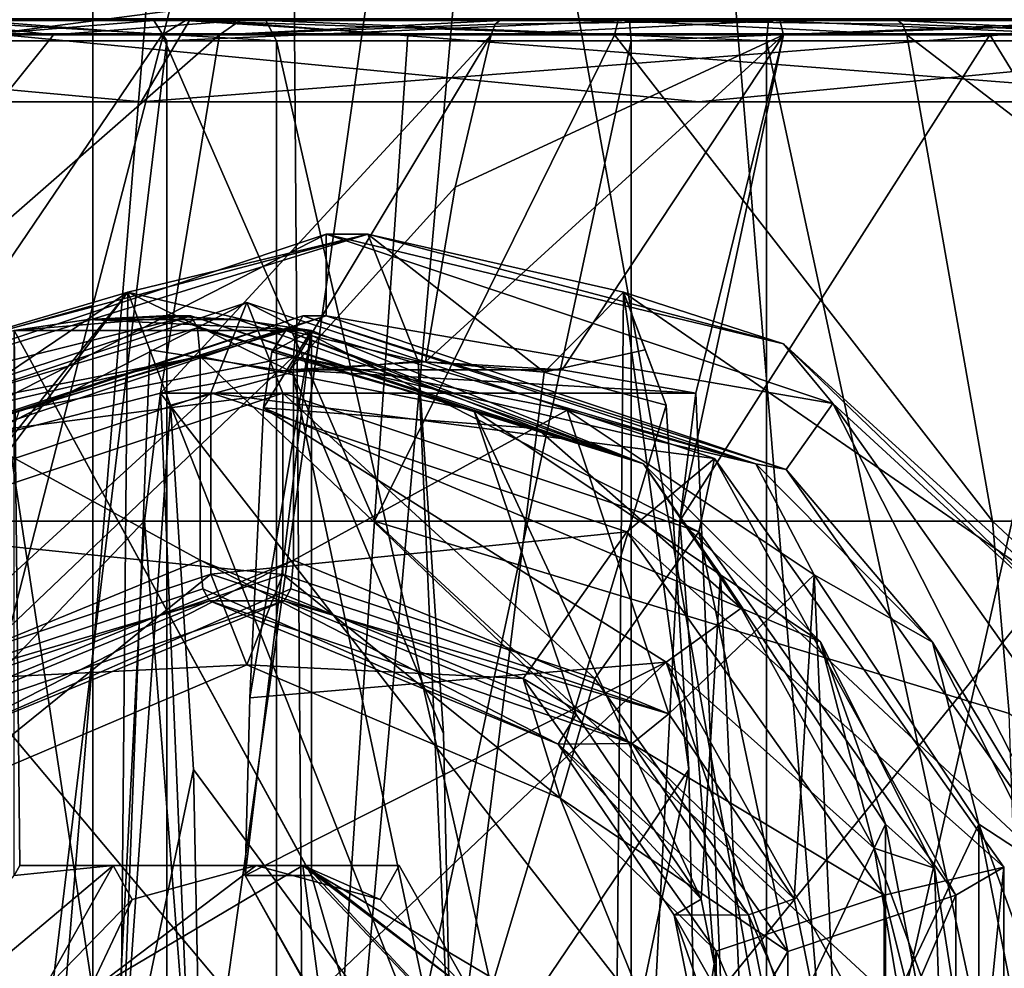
# Model space of a CAD drawing. Header units: metres. Extents: x -150 to 307, y -550 to 84.
# Tile 212 of 256: x 73.16 to 78, y 68.84 to 73.5. Entities that reach past the tile are written whole.
import ezdxf

# ---------------------------------------------------------------- set-up
doc = ezdxf.new("R2010")
doc.units = ezdxf.units.M
doc.layers.add('solid_26006363', color=7, linetype='CONTINUOUS')

msp = doc.modelspace()

# ---------------------------------------------------------------- linework, layer by layer
at = {"layer": 'solid_26006363'}
for points in [[(68.945267, 81.658501, -10.579507), (73.524811, 81.658501, -12.654969), (70.263123, 70.105194, -11.4062)], [(73.524811, 81.658501, -12.654969), (71.606529, 71.559769, -12.043835), (70.263123, 70.105194, -11.4062)], [(73.524811, 81.658501, -12.654969), (73.524811, 72.099998, -12.654969), (71.606529, 71.559769, -12.043835)], [(72.142296, 53.599998, 12.247872), (74.451668, 81.658501, 12.837614), (71.977875, 81.658501, 12.188126)], [(72.142296, 53.599998, 12.247872), (74.66465, 53.599998, 12.86979), (74.451668, 81.658501, 12.837614)], [(73.524811, 81.658501, -12.654969), (76.010803, 81.658478, -12.990792), (73.524811, 72.099998, -12.654969)], [(76.010803, 81.658478, -12.990792), (73.524811, 64.099998, -12.654969), (73.524811, 72.099998, -12.654969)], [(76.010803, 81.658478, -12.990792), (73.524811, 53.599998, -12.654969), (73.524811, 64.099998, -12.654969)], [(76.010803, 81.658478, -12.990792), (78.33535, 53.599998, -12.86979), (73.524811, 53.599998, -12.654969)], [(74.451668, 81.658501, 12.837614), (79.475189, 53.599998, 12.654969), (79.475189, 81.658501, 12.654969)], [(74.66465, 53.599998, 12.86979), (79.475189, 53.599998, 12.654969), (74.451668, 81.658501, 12.837614)], [(76.010803, 81.658478, -12.990792), (78.548332, 81.658501, -12.837614), (78.33535, 53.599998, -12.86979)], [(72.924194, 74.351135, 29.449421), (73.034569, 73.434937, 28.540379), (79.965431, 73.434937, 28.540379)], [(80.075806, 74.351135, 29.449421), (72.924194, 74.351135, 29.449421), (79.965431, 73.434937, 28.540379)], [(72.924194, 74.351135, -29.449421), (80.075806, 74.351135, -29.449421), (73.034569, 73.434937, -28.540379)], [(80.075806, 74.351135, -29.449421), (79.965431, 73.434937, -28.540379), (73.034569, 73.434937, -28.540379)], [(69.309654, 73.508347, -12.454047), (68.60836, 73.099998, -13.630066), (73.760582, 73.099998, -15.509891)], [(69.309654, 73.508347, 12.454047), (73.760872, 73.099998, 15.509943), (68.60862, 73.099998, 13.630216)], [(74.002815, 73.508347, 14.16222), (73.760872, 73.099998, 15.509943), (69.309654, 73.508347, 12.454047)], [(69.309654, 73.508347, -12.454047), (73.760582, 73.099998, -15.509891), (74.002815, 73.508347, -14.16222)], [(72.942245, 73.5, 2.357013), (73.822784, 73.5, 3.105134), (72.50882, 73.5, 0.938328)], [(72.606163, 73.400002, 0.915442), (72.50882, 73.5, 0.938328), (73.822784, 73.5, 3.105134)], [(72.702782, 73.5, -1.947729), (73.33139, 73.430077, -3.138906), (72.53141, 73.430077, -2.035465)], [(72.606163, 73.400002, 0.915442), (73.822784, 73.5, 3.105134), (73.887901, 73.400002, 3.029348)], [(74.247719, 73.5, -3.624999), (73.33139, 73.430077, -3.138906), (72.702782, 73.5, -1.947729)], [(72.702782, 73.5, -1.947729), (72.719673, 73.5, -1.586964), (74.37397, 73.5, -3.505669)], [(74.247719, 73.5, -3.624999), (72.702782, 73.5, -1.947729), (74.37397, 73.5, -3.505669)], [(74.426102, 73.400002, -3.420372), (74.37397, 73.5, -3.505669), (72.719673, 73.5, -1.586964)], [(74.426102, 73.400002, -3.420372), (72.719673, 73.5, -1.586964), (72.811737, 73.400002, -1.548131)], [(72.942245, 73.5, 2.357013), (72.781654, 73.430077, 2.463068), (73.865105, 73.430077, 3.598627)], [(72.942245, 73.5, 2.357013), (73.865105, 73.430077, 3.598627), (73.978882, 73.5, 3.443321)], [(72.942245, 73.5, 2.357013), (73.978882, 73.5, 3.443321), (73.822784, 73.5, 3.105134)], [(74.247719, 73.5, -3.624999), (74.146156, 73.430077, -3.788432), (73.33139, 73.430077, -3.138906)], [(74.002815, 73.508347, -14.16222), (73.760582, 73.099998, -15.509891), (79.239128, 73.099998, -15.509943)], [(78.997185, 73.508347, 14.16222), (79.239418, 73.099998, 15.509891), (73.760872, 73.099998, 15.509943)], [(78.997185, 73.508347, 14.16222), (73.760872, 73.099998, 15.509943), (74.002815, 73.508347, 14.16222)], [(76.10305, 73.5, 4.249213), (76.158714, 73.5, 4.085734), (73.822784, 73.5, 3.105134)], [(73.887901, 73.400002, 3.029348), (73.822784, 73.5, 3.105134), (76.158714, 73.5, 4.085734)], [(73.978882, 73.5, 3.443321), (76.10305, 73.5, 4.249213), (73.822784, 73.5, 3.105134)], [(73.978882, 73.5, 3.443321), (73.865105, 73.430077, 3.598627), (75.070435, 73.430077, 4.224825)], [(73.887901, 73.400002, 3.029348), (76.158714, 73.5, 4.085734), (76.167374, 73.400002, 3.986146)], [(73.978882, 73.5, 3.443321), (75.070435, 73.430077, 4.224825), (76.085159, 73.430077, 4.4408)], [(73.978882, 73.5, 3.443321), (76.085159, 73.430077, 4.4408), (76.10305, 73.5, 4.249213)], [(74.002815, 73.508347, -14.16222), (79.239128, 73.099998, -15.509943), (78.997185, 73.508347, -14.16222)], [(74.247719, 73.5, -3.624999), (75.523315, 73.5, -4.154345), (74.146156, 73.430077, -3.788432)], [(75.49987, 73.481979, -4.254041), (74.146156, 73.430077, -3.788432), (75.523315, 73.5, -4.154345)], [(74.247719, 73.5, -3.624999), (74.37397, 73.5, -3.505669), (75.523315, 73.5, -4.154345)], [(75.523315, 73.5, -4.154345), (74.37397, 73.5, -3.505669), (76.841286, 73.5, -4.085734)], [(76.832626, 73.400002, -3.986146), (76.841286, 73.5, -4.085734), (74.37397, 73.5, -3.505669)], [(76.832626, 73.400002, -3.986146), (74.37397, 73.5, -3.505669), (74.426102, 73.400002, -3.420372)], [(76.914841, 73.430077, -4.4408), (75.479248, 73.430077, -4.341759), (76.89695, 73.5, -4.249213)], [(75.49987, 73.481979, -4.254041), (76.89695, 73.5, -4.249213), (75.479248, 73.430077, -4.341759)], [(75.49987, 73.481979, -4.254041), (75.523315, 73.5, -4.154345), (76.89695, 73.5, -4.249213)], [(76.89695, 73.5, -4.249213), (75.523315, 73.5, -4.154345), (76.841286, 73.5, -4.085734)], [(76.10305, 73.5, 4.249213), (76.085159, 73.430077, 4.4408), (77.520752, 73.430077, 4.341759)], [(77.50013, 73.481979, 4.254041), (76.10305, 73.5, 4.249213), (77.520752, 73.430077, 4.341759)], [(76.10305, 73.5, 4.249213), (77.476685, 73.5, 4.154345), (76.158714, 73.5, 4.085734)], [(77.50013, 73.481979, 4.254041), (77.476685, 73.5, 4.154345), (76.10305, 73.5, 4.249213)], [(77.476685, 73.5, 4.154345), (78.62603, 73.5, 3.505669), (76.158714, 73.5, 4.085734)], [(76.167374, 73.400002, 3.986146), (76.158714, 73.5, 4.085734), (78.62603, 73.5, 3.505669)], [(76.167374, 73.400002, 3.986146), (78.62603, 73.5, 3.505669), (78.573898, 73.400002, 3.420372)], [(79.112099, 73.400002, -3.029348), (76.841286, 73.5, -4.085734), (76.832626, 73.400002, -3.986146)], [(76.89695, 73.5, -4.249213), (76.841286, 73.5, -4.085734), (79.177216, 73.5, -3.105134)], [(79.112099, 73.400002, -3.029348), (79.177216, 73.5, -3.105134), (76.841286, 73.5, -4.085734)], [(79.021118, 73.5, -3.443321), (76.89695, 73.5, -4.249213), (79.177216, 73.5, -3.105134)], [(76.914841, 73.430077, -4.4408), (76.89695, 73.5, -4.249213), (79.021118, 73.5, -3.443321)], [(76.914841, 73.430077, -4.4408), (79.021118, 73.5, -3.443321), (77.929565, 73.430077, -4.224825)], [(77.476685, 73.5, 4.154345), (78.752281, 73.5, 3.624999), (78.62603, 73.5, 3.505669)], [(78.853844, 73.430077, 3.788432), (78.752281, 73.5, 3.624999), (77.476685, 73.5, 4.154345)], [(77.50013, 73.481979, 4.254041), (78.853844, 73.430077, 3.788432), (77.476685, 73.5, 4.154345)], [(77.929565, 73.430077, -4.224825), (79.021118, 73.5, -3.443321), (79.134895, 73.430077, -3.598627)], [(75.49987, 73.481979, -4.254041), (75.479248, 73.430077, -4.341759), (74.146156, 73.430077, -3.788432)], [(77.50013, 73.481979, 4.254041), (77.520752, 73.430077, 4.341759), (78.853844, 73.430077, 3.788432)], [(71.416397, 71.041473, -3.715799), (73.33139, 73.430077, -3.138906), (74.146156, 73.430077, -3.788432)], [(73.856453, 71.669235, -5.345535), (71.416397, 71.041473, -3.715799), (74.146156, 73.430077, -3.788432)], [(71.416397, 71.041473, -3.715799), (72.53141, 73.430077, -2.035465), (73.33139, 73.430077, -3.138906)], [(72.243668, 71.041473, 4.640455), (73.865105, 73.430077, 3.598627), (72.781654, 73.430077, 2.463068)], [(72.243668, 71.041473, 4.640455), (74.907562, 71.041473, 6.092155), (73.865105, 73.430077, 3.598627)], [(73.034569, 73.434937, 28.540379), (72.579445, 73.099998, 27.218876), (76.499802, 73.099998, 27.499771)], [(73.034569, 73.434937, -28.540379), (76.500198, 73.099998, -27.499771), (72.579842, 73.099998, -27.218933)], [(72.606163, 62.799999, 0.915442), (72.606163, 73.400002, 0.915442), (73.887901, 73.400002, 3.029348)], [(73.887901, 62.799999, 3.029348), (72.606163, 62.799999, 0.915442), (73.887901, 73.400002, 3.029348)], [(74.426102, 62.799999, -3.420372), (74.426102, 73.400002, -3.420372), (72.811737, 73.400002, -1.548131)], [(72.811737, 62.799999, -1.548131), (74.426102, 62.799999, -3.420372), (72.811737, 73.400002, -1.548131)], [(73.034569, 73.434937, -28.540379), (79.965431, 73.434937, -28.540379), (76.500198, 73.099998, -27.499771)], [(79.965431, 73.434937, 28.540379), (73.034569, 73.434937, 28.540379), (76.499802, 73.099998, 27.499771)], [(73.856453, 71.669235, -5.345535), (74.146156, 73.430077, -3.788432), (75.479248, 73.430077, -4.341759)], [(74.491867, 71.783798, -5.540718), (73.856453, 71.669235, -5.345535), (75.479248, 73.430077, -4.341759)], [(74.907562, 71.041473, 6.092155), (75.070435, 73.430077, 4.224825), (73.865105, 73.430077, 3.598627)], [(73.887901, 62.799999, 3.029348), (73.887901, 73.400002, 3.029348), (76.167374, 73.400002, 3.986146)], [(76.167374, 62.799999, 3.986146), (73.887901, 62.799999, 3.029348), (76.167374, 73.400002, 3.986146)], [(76.832626, 62.799999, -3.986146), (76.832626, 73.400002, -3.986146), (74.426102, 73.400002, -3.420372)], [(74.426102, 62.799999, -3.420372), (76.832626, 62.799999, -3.986146), (74.426102, 73.400002, -3.420372)], [(75.303833, 72.680931, -5.087904), (74.491867, 71.783798, -5.540718), (75.479248, 73.430077, -4.341759)], [(74.907562, 71.041473, 6.092155), (76.085159, 73.430077, 4.4408), (75.070435, 73.430077, 4.224825)], [(74.907562, 71.041473, 6.092155), (77.941101, 71.041473, 6.129719), (76.085159, 73.430077, 4.4408)], [(76.914841, 73.430077, -4.4408), (75.15686, 71.822838, -5.713049), (75.303833, 72.680931, -5.087904)], [(75.828835, 71.783813, -5.855047), (75.15686, 71.822838, -5.713049), (76.914841, 73.430077, -4.4408)], [(76.914841, 73.430077, -4.4408), (75.303833, 72.680931, -5.087904), (75.479248, 73.430077, -4.341759)], [(76.484795, 71.669235, -5.963459), (75.828835, 71.783813, -5.855047), (76.914841, 73.430077, -4.4408)], [(77.941101, 71.041473, 6.129719), (77.520752, 73.430077, 4.341759), (76.085159, 73.430077, 4.4408)], [(76.167374, 62.799999, 3.986146), (76.167374, 73.400002, 3.986146), (78.573898, 73.400002, 3.420372)], [(78.573898, 62.799999, 3.420372), (76.167374, 62.799999, 3.986146), (78.573898, 73.400002, 3.420372)], [(76.406754, 71.04303, -6.295406), (76.914841, 73.430077, -4.4408), (77.929565, 73.430077, -4.224825)], [(79.395416, 71.041473, -5.59167), (76.406754, 71.04303, -6.295406), (77.929565, 73.430077, -4.224825)], [(76.406754, 71.04303, -6.295406), (76.484795, 71.669235, -5.963459), (76.914841, 73.430077, -4.4408)], [(79.965431, 73.434937, 28.540379), (76.499802, 73.099998, 27.499771), (80.420158, 73.099998, 27.218933)], [(79.965431, 73.434937, -28.540379), (80.420555, 73.099998, -27.218876), (76.500198, 73.099998, -27.499771)], [(79.112099, 62.799999, -3.029348), (79.112099, 73.400002, -3.029348), (76.832626, 73.400002, -3.986146)], [(76.832626, 62.799999, -3.986146), (79.112099, 62.799999, -3.029348), (76.832626, 73.400002, -3.986146)], [(80.640121, 71.041473, 4.744427), (77.520752, 73.430077, 4.341759), (77.941101, 71.041473, 6.129719)], [(80.640121, 71.041473, 4.744427), (78.853844, 73.430077, 3.788432), (77.520752, 73.430077, 4.341759)], [(79.395416, 71.041473, -5.59167), (77.929565, 73.430077, -4.224825), (79.134895, 73.430077, -3.598627)], [(73.760872, 73.099998, 15.509943), (55.690937, 73.099998, 17.978542), (53.34008, 73.099998, 14.827819)], [(68.60862, 73.099998, 13.630216), (73.760872, 73.099998, 15.509943), (53.34008, 73.099998, 14.827819)], [(73.760582, 73.099998, -15.509891), (53.340321, 73.099998, -14.828196), (55.691208, 73.099998, -17.978857)], [(73.760582, 73.099998, -15.509891), (68.60836, 73.099998, -13.630066), (53.340321, 73.099998, -14.828196)], [(97.308792, 73.099998, 17.978857), (58.465809, 73.099998, 20.760788), (55.690937, 73.099998, 17.978542)], [(73.760872, 73.099998, 15.509943), (97.308792, 73.099998, 17.978857), (55.690937, 73.099998, 17.978542)], [(55.691208, 73.099998, -17.978857), (94.534187, 73.099998, -20.760788), (97.309067, 73.099998, -17.978542)], [(79.239128, 73.099998, -15.509943), (55.691208, 73.099998, -17.978857), (97.309067, 73.099998, -17.978542)], [(55.691208, 73.099998, -17.978857), (58.466118, 73.099998, -20.761053), (94.534187, 73.099998, -20.760788)], [(79.239128, 73.099998, -15.509943), (73.760582, 73.099998, -15.509891), (55.691208, 73.099998, -17.978857)], [(94.533882, 73.099998, 20.761053), (61.609333, 73.099998, 23.119434), (58.465809, 73.099998, 20.760788)], [(97.308792, 73.099998, 17.978857), (94.533882, 73.099998, 20.761053), (58.465809, 73.099998, 20.760788)], [(58.466118, 73.099998, -20.761053), (91.390663, 73.099998, -23.119434), (94.534187, 73.099998, -20.760788)], [(58.466118, 73.099998, -20.761053), (61.60968, 73.099998, -23.119656), (91.390663, 73.099998, -23.119434)], [(91.39032, 73.099998, 23.119656), (65.057449, 73.099998, 25.006149), (61.609333, 73.099998, 23.119434)], [(94.533882, 73.099998, 20.761053), (91.39032, 73.099998, 23.119656), (61.609333, 73.099998, 23.119434)], [(61.60968, 73.099998, -23.119656), (87.942551, 73.099998, -25.006149), (91.390663, 73.099998, -23.119434)], [(61.60968, 73.099998, -23.119656), (65.057823, 73.099998, -25.006319), (87.942551, 73.099998, -25.006149)], [(87.942177, 73.099998, 25.006319), (68.739212, 73.099998, 26.381973), (65.057449, 73.099998, 25.006149)], [(91.39032, 73.099998, 23.119656), (87.942177, 73.099998, 25.006319), (65.057449, 73.099998, 25.006149)], [(65.057823, 73.099998, -25.006319), (84.260788, 73.099998, -26.381973), (87.942551, 73.099998, -25.006149)], [(65.057823, 73.099998, -25.006319), (68.739594, 73.099998, -26.382088), (84.260788, 73.099998, -26.381973)], [(84.260406, 73.099998, 26.382088), (72.579445, 73.099998, 27.218876), (68.739212, 73.099998, 26.381973)], [(87.942177, 73.099998, 25.006319), (84.260406, 73.099998, 26.382088), (68.739212, 73.099998, 26.381973)], [(68.739594, 73.099998, -26.382088), (80.420555, 73.099998, -27.218876), (84.260788, 73.099998, -26.381973)], [(68.739594, 73.099998, -26.382088), (72.579842, 73.099998, -27.218933), (80.420555, 73.099998, -27.218876)], [(80.420158, 73.099998, 27.218933), (76.499802, 73.099998, 27.499771), (72.579445, 73.099998, 27.218876)], [(84.260406, 73.099998, 26.382088), (80.420158, 73.099998, 27.218933), (72.579445, 73.099998, 27.218876)], [(72.579842, 73.099998, -27.218933), (76.500198, 73.099998, -27.499771), (80.420555, 73.099998, -27.218876)], [(73.760872, 73.099998, 15.509943), (79.239418, 73.099998, 15.509891), (97.308792, 73.099998, 17.978857)], [(75.303833, 72.680931, -5.087904), (75.15686, 71.822838, -5.713049), (74.491867, 71.783798, -5.540718)], [(72.179993, 71.619125, -7.20248), (72.834419, 71.91156, -6.431798), (74.875092, 72.449997, -6.911561)], [(72.179993, 71.619125, -7.20248), (74.875092, 72.449997, -6.911561), (74.669113, 72.449997, -7.787673)], [(72.179993, 71.619125, -7.20248), (74.669113, 72.449997, -7.787673), (72.408936, 71.295547, -7.256305)], [(74.669113, 72.449997, -7.787673), (74.669113, 72.050003, -7.787673), (72.408936, 71.295547, -7.256305)], [(73.696175, 72.166588, -6.464235), (74.875092, 72.449997, -6.911561), (72.834419, 71.91156, -6.431798)], [(73.696175, 72.166588, -6.464235), (75.122177, 71.82666, -5.86056), (74.875092, 72.449997, -6.911561)], [(74.669113, 72.449997, -7.787673), (74.875092, 72.449997, -6.911561), (76.915764, 71.91156, -7.391323)], [(74.669113, 72.449997, -7.787673), (76.915764, 71.91156, -7.391323), (77.158234, 71.619125, -8.372867)], [(74.669113, 72.449997, -7.787673), (77.158234, 71.619125, -8.372867), (74.669113, 72.050003, -7.787673)], [(76.129822, 72.166588, -7.036387), (76.915764, 71.91156, -7.391323), (74.875092, 72.449997, -6.911561)], [(75.739601, 71.772293, -6.005716), (76.129822, 72.166588, -7.036387), (74.875092, 72.449997, -6.911561)], [(75.122177, 71.82666, -5.86056), (75.739601, 71.772293, -6.005716), (74.875092, 72.449997, -6.911561)], [(70.640549, 68.099998, -5.916005), (73.696175, 72.166588, -6.464235), (70.648903, 68.370811, -5.917326)], [(73.658264, 68.099998, -6.625484), (73.696175, 72.166588, -6.464235), (70.640549, 68.099998, -5.916005)], [(71.563553, 70.725754, -6.062143), (70.648903, 68.370811, -5.917326), (73.696175, 72.166588, -6.464235)], [(71.563553, 70.725754, -6.062143), (73.696175, 72.166588, -6.464235), (72.834419, 71.91156, -6.431798)], [(73.658264, 68.099998, -6.625484), (73.803444, 71.882576, -6.007977), (73.696175, 72.166588, -6.464235)], [(73.696175, 72.166588, -6.464235), (74.504761, 71.772293, -5.715405), (75.122177, 71.82666, -5.86056)], [(73.696175, 72.166588, -6.464235), (73.803444, 71.882576, -6.007977), (74.504761, 71.772293, -5.715405)], [(75.739601, 71.772293, -6.005716), (76.23703, 71.882736, -6.580391), (76.129822, 72.166588, -7.036387)], [(76.091911, 68.099998, -7.197636), (78.218201, 70.725761, -7.626651), (76.129822, 72.166588, -7.036387)], [(76.091911, 68.099998, -7.197636), (76.129822, 72.166588, -7.036387), (76.451477, 69.821327, -5.668241)], [(76.129822, 72.166588, -7.036387), (78.218201, 70.725761, -7.626651), (76.915764, 71.91156, -7.391323)], [(76.339005, 71.610771, -6.146636), (76.129822, 72.166588, -7.036387), (76.23703, 71.882736, -6.580391)], [(76.451477, 69.821327, -5.668241), (76.129822, 72.166588, -7.036387), (76.339005, 71.610771, -6.146636)], [(71.60614, 64.640472, -12.043674), (71.606529, 71.559769, -12.043835), (73.524811, 72.099998, -12.654969)], [(73.524811, 64.099998, -12.654969), (71.60614, 64.640472, -12.043674), (73.524811, 72.099998, -12.654969)], [(71.982727, 71.348206, -8.902452), (74.456451, 71.669998, -8.692248), (74.280052, 72.114998, -9.442554)], [(72.0606, 70.988846, -9.712058), (71.982727, 71.348206, -8.902452), (74.280052, 72.114998, -9.442554)], [(74.10376, 71.670807, -10.192407), (72.0606, 70.988846, -9.712058), (74.280052, 72.114998, -9.442554)], [(76.577377, 71.348206, -9.982656), (74.10376, 71.670807, -10.192407), (74.280052, 72.114998, -9.442554)], [(76.499153, 70.98819, -9.172488), (74.280052, 72.114998, -9.442554), (74.456451, 71.669998, -8.692248)], [(76.577377, 71.348206, -9.982656), (74.280052, 72.114998, -9.442554), (76.499153, 70.98819, -9.172488)], [(71.778084, 71.496033, -11.270184), (71.781372, 71.32222, -10.087831), (74.005417, 72.050003, -10.610705)], [(73.138008, 71.978142, -11.023135), (71.778084, 71.496033, -11.270184), (74.005417, 72.050003, -10.610705)], [(74.037788, 71.991425, -10.473038), (74.005417, 72.050003, -10.610705), (71.781372, 71.32222, -10.087831)], [(72.330696, 71.322266, -7.751542), (74.554688, 72.050003, -8.274404), (73.164124, 71.586227, -8.152934)], [(72.330696, 71.322266, -7.751542), (74.669113, 72.050003, -7.787673), (74.554688, 72.050003, -8.274404)], [(72.330696, 71.322266, -7.751542), (72.408936, 71.295547, -7.256305), (74.669113, 72.050003, -7.787673)], [(73.501282, 72.031982, -11.108541), (73.138008, 71.978142, -11.023135), (74.005417, 72.050003, -10.610705)], [(74.522316, 71.991425, -8.412071), (73.164124, 71.586227, -8.152934), (74.554688, 72.050003, -8.274404)], [(73.868103, 72.050003, -11.194781), (73.501282, 72.031982, -11.108541), (74.005417, 72.050003, -10.610705)], [(74.234924, 72.031982, -11.281021), (73.501282, 72.031982, -11.108541), (73.868103, 72.050003, -11.194781)], [(76.228416, 71.32299, -11.133332), (73.868103, 72.050003, -11.194781), (74.005417, 72.050003, -10.610705)], [(74.234924, 72.031982, -11.281021), (73.868103, 72.050003, -11.194781), (76.228416, 71.32299, -11.133332)], [(76.228416, 71.32299, -11.133332), (74.005417, 72.050003, -10.610705), (75.394684, 71.586761, -10.73187)], [(74.037788, 71.991425, -10.473038), (75.394684, 71.586761, -10.73187), (74.005417, 72.050003, -10.610705)], [(74.522316, 71.991425, -8.412071), (74.554688, 72.050003, -8.274404), (76.778893, 71.322105, -8.797315)], [(76.929291, 71.295547, -8.319042), (74.554688, 72.050003, -8.274404), (74.669113, 72.050003, -7.787673)], [(76.778893, 71.322105, -8.797315), (74.554688, 72.050003, -8.274404), (76.929291, 71.295547, -8.319042)], [(77.158234, 71.619125, -8.372867), (76.929291, 71.295547, -8.319042), (74.669113, 72.050003, -7.787673)], [(74.598198, 71.978142, -11.366426), (73.138008, 71.978142, -11.023135), (73.501282, 72.031982, -11.108541)], [(74.598198, 71.978142, -11.366426), (73.501282, 72.031982, -11.108541), (74.234924, 72.031982, -11.281021)], [(74.598198, 71.978142, -11.366426), (74.234924, 72.031982, -11.281021), (76.228416, 71.32299, -11.133332)], [(74.037788, 71.991425, -10.473038), (71.781372, 71.32222, -10.087831), (74.051193, 71.849998, -10.416014)], [(74.598198, 69.300964, -11.366426), (73.138008, 71.978142, -11.023135), (74.598198, 71.978142, -11.366426)], [(73.138008, 69.300964, -11.023135), (73.138008, 71.978142, -11.023135), (73.165573, 69.349998, -11.029615)], [(74.570633, 69.349998, -11.359947), (73.165573, 69.349998, -11.029615), (73.138008, 71.978142, -11.023135)], [(74.598198, 69.300964, -11.366426), (74.570633, 69.349998, -11.359947), (73.138008, 71.978142, -11.023135)], [(74.522316, 71.991425, -8.412071), (74.508911, 71.849998, -8.469095), (73.164124, 71.586227, -8.152934)], [(74.037788, 71.991425, -10.473038), (74.051193, 71.849998, -10.416014), (75.394684, 71.586761, -10.73187)], [(74.598198, 71.978142, -11.366426), (74.294868, 70.172699, -12.65664), (74.271332, 69.300964, -12.756736)], [(74.598198, 69.300964, -11.366426), (74.598198, 71.978142, -11.366426), (74.271332, 69.300964, -12.756736)], [(74.598198, 71.978142, -11.366426), (74.361298, 71.598282, -12.374075), (74.294868, 70.172699, -12.65664)], [(74.402374, 71.873207, -12.199371), (74.361298, 71.598282, -12.374075), (74.598198, 71.978142, -11.366426)], [(74.402374, 71.873207, -12.199371), (74.598198, 71.978142, -11.366426), (74.471931, 71.978142, -11.903507)], [(74.402374, 71.873207, -12.199371), (74.471931, 71.978142, -11.903507), (75.705627, 71.49601, -12.19355)], [(74.471931, 71.978142, -11.903507), (74.598198, 71.978142, -11.366426), (76.228416, 71.32299, -11.133332)], [(75.705627, 71.49601, -12.19355), (74.471931, 71.978142, -11.903507), (76.228416, 71.32299, -11.133332)], [(74.522316, 71.991425, -8.412071), (76.778893, 71.322105, -8.797315), (74.508911, 71.849998, -8.469095)], [(78.218201, 70.725761, -7.626651), (78.451248, 70.429535, -7.752316), (76.915764, 71.91156, -7.391323)], [(77.158234, 71.619125, -8.372867), (76.915764, 71.91156, -7.391323), (78.451248, 70.429535, -7.752316)], [(72.706696, 71.586349, -10.099922), (74.051193, 71.849998, -10.416014), (71.781372, 71.32222, -10.087831)], [(74.508911, 71.849998, -8.469095), (74.508911, 70.849998, -8.469095), (72.662857, 70.091583, -8.035086)], [(73.164124, 71.586227, -8.152934), (74.508911, 71.849998, -8.469095), (72.662857, 70.091583, -8.035086)], [(72.706696, 71.586349, -10.099922), (74.051193, 70.849998, -10.416014), (74.051193, 71.849998, -10.416014)], [(73.658264, 68.099998, -6.625484), (73.905357, 71.610771, -5.574484), (73.803444, 71.882576, -6.007977)], [(73.803444, 71.882576, -6.007977), (73.905357, 71.610771, -5.574484), (74.504761, 71.772293, -5.715405)], [(74.051193, 71.849998, -10.416014), (74.051193, 70.849998, -10.416014), (75.897697, 70.091156, -10.850127)], [(75.394684, 71.586761, -10.73187), (74.051193, 71.849998, -10.416014), (75.897697, 70.091156, -10.850127)], [(74.402374, 71.873207, -12.199371), (75.705627, 71.49601, -12.19355), (74.361298, 71.598282, -12.374075)], [(75.853905, 71.586151, -8.785303), (74.508911, 70.849998, -8.469095), (74.508911, 71.849998, -8.469095)], [(76.778893, 71.322105, -8.797315), (75.853905, 71.586151, -8.785303), (74.508911, 71.849998, -8.469095)], [(75.739601, 71.772293, -6.005716), (76.339005, 71.610771, -6.146636), (76.23703, 71.882736, -6.580391)], [(75.828835, 71.783813, -5.855047), (74.491867, 71.783798, -5.540718), (75.15686, 71.822838, -5.713049)], [(75.245445, 69.997818, -5.336248), (75.122177, 71.82666, -5.86056), (74.504761, 71.772293, -5.715405)], [(75.287041, 68.099998, -5.159334), (75.739601, 71.772293, -6.005716), (75.122177, 71.82666, -5.86056)], [(75.287041, 68.099998, -5.159334), (75.122177, 71.82666, -5.86056), (75.245445, 69.997818, -5.336248)], [(76.484795, 71.669235, -5.963459), (73.856453, 71.669235, -5.345535), (74.491867, 71.783798, -5.540718)], [(75.287041, 68.099998, -5.159334), (74.504761, 71.772293, -5.715405), (73.905357, 71.610771, -5.574484)], [(76.484795, 71.669235, -5.963459), (74.491867, 71.783798, -5.540718), (75.828835, 71.783813, -5.855047)], [(75.287041, 68.099998, -5.159334), (75.245445, 69.997818, -5.336248), (74.504761, 71.772293, -5.715405)], [(75.287041, 68.099998, -5.159334), (76.339005, 71.610771, -6.146636), (75.739601, 71.772293, -6.005716)], [(73.856453, 71.669235, -5.345535), (73.778412, 71.04303, -5.677483), (71.416397, 71.041473, -3.715799)], [(71.982727, 71.348206, -8.902452), (72.41375, 70.98819, -8.212008), (74.456451, 71.669998, -8.692248)], [(72.570198, 70.268166, -9.832344), (72.0606, 70.988846, -9.712058), (74.10376, 71.670807, -10.192407)], [(72.41375, 70.98819, -8.212008), (74.456345, 70.77919, -8.692702), (74.456451, 71.669998, -8.692248)], [(72.570198, 70.268166, -9.832344), (74.10376, 71.670807, -10.192407), (74.103653, 70.779999, -10.192861)], [(74.007195, 68.099998, -4.704353), (73.778412, 71.04303, -5.677483), (73.856453, 71.669235, -5.345535)], [(76.635536, 68.099998, -5.322277), (73.856453, 71.669235, -5.345535), (76.484795, 71.669235, -5.963459)], [(76.635536, 68.099998, -5.322277), (74.007195, 68.099998, -4.704353), (73.856453, 71.669235, -5.345535)], [(76.146927, 70.988846, -10.672754), (74.103653, 70.779999, -10.192861), (74.10376, 71.670807, -10.192407)], [(76.146927, 70.988846, -10.672754), (74.10376, 71.670807, -10.192407), (76.577377, 71.348206, -9.982656)], [(75.989334, 70.267509, -9.05311), (74.456451, 71.669998, -8.692248), (74.456345, 70.77919, -8.692702)], [(76.499153, 70.98819, -9.172488), (74.456451, 71.669998, -8.692248), (75.989334, 70.267509, -9.05311)], [(76.635536, 68.099998, -5.322277), (76.484795, 71.669235, -5.963459), (76.406754, 71.04303, -6.295406)], [(73.658264, 68.099998, -6.625484), (74.01783, 69.821327, -5.096089), (73.905357, 71.610771, -5.574484)], [(75.287041, 68.099998, -5.159334), (73.905357, 71.610771, -5.574484), (74.01783, 69.821327, -5.096089)], [(76.451477, 69.821327, -5.668241), (76.339005, 71.610771, -6.146636), (75.287041, 68.099998, -5.159334)], [(77.158234, 71.619125, -8.372867), (78.326019, 69.320763, -8.647414), (76.929291, 71.295547, -8.319042)], [(77.158234, 71.619125, -8.372867), (78.451248, 70.429535, -7.752316), (78.696404, 69.444138, -8.734491)], [(77.158234, 71.619125, -8.372867), (78.696404, 69.444138, -8.734491), (78.326019, 69.320763, -8.647414)], [(72.706696, 71.586349, -10.099922), (72.205208, 70.09166, -9.982021), (74.051193, 70.849998, -10.416014)], [(74.294868, 70.172699, -12.65664), (74.361298, 71.598282, -12.374075), (76.33989, 70.348999, -12.839242)], [(76.707809, 70.613815, -12.429163), (76.33989, 70.348999, -12.839242), (74.361298, 71.598282, -12.374075)], [(76.707809, 70.613815, -12.429163), (74.361298, 71.598282, -12.374075), (75.705627, 71.49601, -12.19355)], [(75.853905, 71.586151, -8.785303), (76.352432, 70.094063, -8.902507), (74.508911, 70.849998, -8.469095)], [(75.394684, 71.586761, -10.73187), (75.897697, 70.091156, -10.850127), (76.511505, 69.183861, -10.994433)], [(76.606735, 70.777817, -11.016822), (75.394684, 71.586761, -10.73187), (76.511505, 69.183861, -10.994433)], [(76.228416, 71.32299, -11.133332), (75.394684, 71.586761, -10.73187), (76.606735, 70.777817, -11.016822)], [(75.853905, 71.586151, -8.785303), (77.065346, 70.776917, -9.070113), (76.352432, 70.094063, -8.902507)], [(76.778893, 71.322105, -8.797315), (77.065346, 70.776917, -9.070113), (75.853905, 71.586151, -8.785303)], [(76.707809, 70.613815, -12.429163), (75.705627, 71.49601, -12.19355), (76.228416, 71.32299, -11.133332)], [(76.146927, 70.988846, -10.672754), (76.577377, 71.348206, -9.982656), (77.9972, 69.340706, -10.316457)], [(76.228416, 71.32299, -11.133332), (76.606735, 70.777817, -11.016822), (77.097794, 70.447586, -11.337725)], [(76.707809, 70.613815, -12.429163), (76.228416, 71.32299, -11.133332), (77.097794, 70.447586, -11.337725)], [(76.577377, 71.348206, -9.982656), (76.499153, 70.98819, -9.172488), (77.761604, 69.203194, -9.469293)], [(77.9972, 69.340706, -10.316457), (76.577377, 71.348206, -9.982656), (77.761604, 69.203194, -9.469293)], [(77.647804, 70.446556, -9.001596), (77.065346, 70.776917, -9.070113), (76.778893, 71.322105, -8.797315)], [(77.647804, 70.446556, -9.001596), (76.778893, 71.322105, -8.797315), (76.929291, 71.295547, -8.319042)], [(77.647804, 70.446556, -9.001596), (76.929291, 71.295547, -8.319042), (78.326019, 69.320763, -8.647414)], [(70.981392, 68.096962, -4.224624), (71.416397, 71.041473, -3.715799), (73.778412, 71.04303, -5.677483)], [(70.981392, 68.096962, -4.224624), (73.778412, 71.04303, -5.677483), (73.625542, 68.09697, -6.327716)], [(74.712578, 68.096962, 6.71622), (72.243668, 71.041473, 4.640455), (71.75692, 68.096962, 5.079932)], [(74.712578, 68.096962, 6.71622), (74.907562, 71.041473, 6.092155), (72.243668, 71.041473, 4.640455)], [(74.007195, 68.099998, -4.704353), (73.625542, 68.09697, -6.327716), (73.778412, 71.04303, -5.677483)], [(78.090584, 68.096962, 6.765541), (74.907562, 71.041473, 6.092155), (74.712578, 68.096962, 6.71622)], [(78.023552, 70.096298, 6.480438), (77.941101, 71.041473, 6.129719), (74.907562, 71.041473, 6.092155)], [(78.023552, 70.096298, 6.480438), (74.907562, 71.041473, 6.092155), (78.090584, 68.096962, 6.765541)], [(79.558136, 68.096962, -6.241019), (76.253883, 68.09697, -6.94564), (76.406754, 71.04303, -6.295406)], [(76.635536, 68.099998, -5.322277), (76.406754, 71.04303, -6.295406), (76.253883, 68.09697, -6.94564)], [(79.558136, 68.096962, -6.241019), (76.406754, 71.04303, -6.295406), (79.395416, 71.041473, -5.59167)], [(81.092751, 68.096962, 5.21624), (77.941101, 71.041473, 6.129719), (78.023552, 70.096298, 6.480438)], [(81.092751, 68.096962, 5.21624), (80.640121, 71.041473, 4.744427), (77.941101, 71.041473, 6.129719)], [(72.41375, 70.98819, -8.212008), (72.923347, 70.267509, -8.332295), (74.456345, 70.77919, -8.692702)], [(75.637108, 70.268166, -10.553376), (74.103653, 70.779999, -10.192861), (76.146927, 70.988846, -10.672754)], [(75.637108, 70.268166, -10.553376), (76.146927, 70.988846, -10.672754), (77.409668, 69.203438, -10.969625)], [(76.499153, 70.98819, -9.172488), (75.989334, 70.267509, -9.05311), (76.936775, 68.927917, -9.275854)], [(77.409668, 69.203438, -10.969625), (76.146927, 70.988846, -10.672754), (77.9972, 69.340706, -10.316457)], [(77.761604, 69.203194, -9.469293), (76.499153, 70.98819, -9.172488), (76.936775, 68.927917, -9.275854)], [(74.064598, 70.70858, -10.35899), (74.051193, 70.849998, -10.416014), (72.205208, 70.09166, -9.982021)], [(74.508911, 70.849998, -8.469095), (72.751083, 69.946442, -8.261282), (72.662857, 70.091583, -8.035086)], [(74.495506, 70.70858, -8.526119), (72.751083, 69.946442, -8.261282), (74.508911, 70.849998, -8.469095)], [(75.80938, 69.946091, -10.623911), (75.897697, 70.091156, -10.850127), (74.051193, 70.849998, -10.416014)], [(74.064598, 70.70858, -10.35899), (75.80938, 69.946091, -10.623911), (74.051193, 70.849998, -10.416014)], [(74.495506, 70.70858, -8.526119), (74.508911, 70.849998, -8.469095), (76.352432, 70.094063, -8.902507)], [(72.570198, 70.268166, -9.832344), (74.103653, 70.779999, -10.192861), (72.741615, 69.680382, -9.080867)], [(74.103653, 70.779999, -10.192861), (74.280052, 70.334999, -9.442554), (72.741615, 69.680382, -9.080867)], [(74.456345, 70.77919, -8.692702), (72.923347, 70.267509, -8.332295), (74.280052, 70.334999, -9.442554)], [(75.637108, 70.268166, -10.553376), (74.280052, 70.334999, -9.442554), (74.103653, 70.779999, -10.192861)], [(75.818489, 69.680382, -9.804242), (74.456345, 70.77919, -8.692702), (74.280052, 70.334999, -9.442554)], [(75.818489, 69.680382, -9.804242), (75.989334, 70.267509, -9.05311), (74.456345, 70.77919, -8.692702)], [(77.065346, 70.776917, -9.070113), (76.968018, 69.186737, -9.047232), (76.352432, 70.094063, -8.902507)], [(76.606735, 70.777817, -11.016822), (76.511505, 69.183861, -10.994433), (76.728172, 68.099632, -11.045373)], [(77.416534, 69.552864, -11.207207), (76.606735, 70.777817, -11.016822), (76.728172, 68.099632, -11.045373)], [(77.097794, 70.447586, -11.337725), (76.606735, 70.777817, -11.016822), (77.416534, 69.552864, -11.207207)], [(77.065346, 70.776917, -9.070113), (77.185898, 68.101791, -9.098454), (76.968018, 69.186737, -9.047232)], [(77.065346, 70.776917, -9.070113), (77.874634, 69.551956, -9.260376), (77.185898, 68.101791, -9.098454)], [(77.647804, 70.446556, -9.001596), (77.874634, 69.551956, -9.260376), (77.065346, 70.776917, -9.070113)], [(74.064598, 70.70858, -10.35899), (72.205208, 70.09166, -9.982021), (74.096962, 70.650002, -10.221322)], [(74.495506, 70.70858, -8.526119), (74.463142, 70.650002, -8.663787), (72.751083, 69.946442, -8.261282)], [(74.064598, 70.70858, -10.35899), (74.096962, 70.650002, -10.221322), (75.80938, 69.946091, -10.623911)], [(74.495506, 70.70858, -8.526119), (76.352432, 70.094063, -8.902507), (74.463142, 70.650002, -8.663787)], [(76.091911, 68.099998, -7.197636), (79.10157, 68.370811, -7.904552), (78.218201, 70.725761, -7.626651)], [(74.096962, 70.650002, -10.221322), (72.205208, 70.09166, -9.982021), (72.38504, 69.946579, -9.818849)], [(74.463142, 70.650002, -8.663787), (74.096962, 70.650002, -10.221322), (72.38504, 69.946579, -9.818849)], [(72.751083, 69.946442, -8.261282), (74.463142, 70.650002, -8.663787), (72.38504, 69.946579, -9.818849)], [(76.172768, 69.948822, -9.06572), (74.096962, 70.650002, -10.221322), (74.463142, 70.650002, -8.663787)], [(76.172768, 69.948822, -9.06572), (75.80938, 69.946091, -10.623911), (74.096962, 70.650002, -10.221322)], [(76.172768, 69.948822, -9.06572), (74.463142, 70.650002, -8.663787), (76.352432, 70.094063, -8.902507)], [(77.36055, 69.435516, -12.582623), (76.33989, 70.348999, -12.839242), (76.707809, 70.613815, -12.429163)], [(77.36055, 69.435516, -12.582623), (76.707809, 70.613815, -12.429163), (77.097794, 70.447586, -11.337725)], [(77.097794, 70.447586, -11.337725), (77.416534, 69.552864, -11.207207), (77.657486, 69.336006, -11.469308)], [(77.36055, 69.435516, -12.582623), (77.097794, 70.447586, -11.337725), (77.657486, 69.336006, -11.469308)], [(78.207069, 69.33503, -9.13308), (77.874634, 69.551956, -9.260376), (77.647804, 70.446556, -9.001596)], [(78.207069, 69.33503, -9.13308), (77.647804, 70.446556, -9.001596), (78.326019, 69.320763, -8.647414)], [(72.923347, 70.267509, -8.332295), (72.741615, 69.680382, -9.080867), (74.280052, 70.334999, -9.442554)], [(74.271332, 69.300964, -12.756736), (74.294868, 70.172699, -12.65664), (76.33989, 70.348999, -12.839242)], [(74.605011, 68.700806, -12.851457), (74.271332, 69.300964, -12.756736), (76.33989, 70.348999, -12.839242)], [(75.637108, 70.268166, -10.553376), (75.818489, 69.680382, -9.804242), (74.280052, 70.334999, -9.442554)], [(74.605011, 68.700806, -12.851457), (76.33989, 70.348999, -12.839242), (77.114029, 68.099937, -13.021241)], [(77.586998, 68.09993, -12.635861), (77.114029, 68.099937, -13.021241), (76.33989, 70.348999, -12.839242)], [(77.586998, 68.09993, -12.635861), (76.33989, 70.348999, -12.839242), (77.36055, 69.435516, -12.582623)], [(76.584839, 68.928169, -10.776187), (75.818489, 69.680382, -9.804242), (75.637108, 70.268166, -10.553376)], [(76.584839, 68.928169, -10.776187), (75.637108, 70.268166, -10.553376), (77.409668, 69.203438, -10.969625)], [(75.818489, 69.680382, -9.804242), (76.936775, 68.927917, -9.275854), (75.989334, 70.267509, -9.05311)], [(75.80938, 69.946091, -10.623911), (76.511505, 69.183861, -10.994433), (75.897697, 70.091156, -10.850127)], [(76.172768, 69.948822, -9.06572), (76.352432, 70.094063, -8.902507), (76.968018, 69.186737, -9.047232)], [(76.172768, 69.948822, -9.06572), (76.743378, 69.107788, -9.199871), (75.80938, 69.946091, -10.623911)], [(76.378334, 69.105064, -10.757673), (76.511505, 69.183861, -10.994433), (75.80938, 69.946091, -10.623911)], [(76.743378, 69.107788, -9.199871), (76.378334, 69.105064, -10.757673), (75.80938, 69.946091, -10.623911)], [(76.172768, 69.948822, -9.06572), (76.968018, 69.186737, -9.047232), (76.743378, 69.107788, -9.199871)], [(73.658264, 68.099998, -6.625484), (74.052269, 68.099991, -4.949595), (74.01783, 69.821327, -5.096089)], [(75.287041, 68.099998, -5.159334), (74.01783, 69.821327, -5.096089), (74.052269, 68.099991, -4.949595)], [(76.485916, 68.099991, -5.521746), (76.451477, 69.821327, -5.668241), (75.287041, 68.099998, -5.159334)], [(76.091911, 68.099998, -7.197636), (76.451477, 69.821327, -5.668241), (76.485916, 68.099991, -5.521746)], [(75.818489, 69.680382, -9.804242), (76.455734, 68.099998, -9.954058), (76.936775, 68.927917, -9.275854)], [(76.584839, 68.928169, -10.776187), (76.455734, 68.099998, -9.954058), (75.818489, 69.680382, -9.804242)], [(77.416969, 66.648186, -11.207309), (77.416534, 69.552864, -11.207207), (76.728172, 68.099632, -11.045373)], [(77.874634, 69.551956, -9.260376), (77.874542, 66.647835, -9.260356), (77.185898, 68.101791, -9.098454)], [(77.416969, 66.648186, -11.207309), (77.70166, 68.100571, -11.27424), (77.416534, 69.552864, -11.207207)], [(77.657486, 69.336006, -11.469308), (77.416534, 69.552864, -11.207207), (77.70166, 68.100571, -11.27424)], [(77.874634, 69.551956, -9.260376), (78.159386, 68.099884, -9.327322), (77.874542, 66.647835, -9.260356)], [(78.399849, 68.099869, -9.178403), (78.159386, 68.099884, -9.327322), (77.874634, 69.551956, -9.260376)], [(78.399849, 68.099869, -9.178403), (77.874634, 69.551956, -9.260376), (78.207069, 69.33503, -9.13308)], [(77.36055, 69.435516, -12.582623), (77.657486, 69.336006, -11.469308), (77.850586, 68.100647, -11.514705)], [(77.586998, 68.09993, -12.635861), (77.36055, 69.435516, -12.582623), (77.850586, 68.100647, -11.514705)], [(73.623291, 69.349998, -9.082697), (73.272026, 68.724998, -9.000113), (72.136818, 68.099998, -12.252014)], [(73.138008, 69.300964, -11.023135), (73.623291, 69.349998, -9.082697), (72.136818, 68.099998, -12.252014)], [(73.138008, 69.300964, -11.023135), (73.165573, 69.349998, -11.029615), (73.623291, 69.349998, -9.082697)], [(73.165573, 69.349998, -11.029615), (75.028358, 69.349998, -9.413029), (74.325821, 69.349998, -9.247863)], [(73.165573, 69.349998, -11.029615), (74.325821, 69.349998, -9.247863), (73.623291, 69.349998, -9.082697)], [(74.570633, 69.349998, -11.359947), (75.028358, 69.349998, -9.413029), (73.165573, 69.349998, -11.029615)], [(73.623291, 69.349998, -9.082697), (73.717354, 69.182495, -9.10481), (73.272026, 68.724998, -9.000113)], [(73.500885, 68.724998, -8.026654), (74.325821, 69.349998, -9.247863), (74.554688, 69.349998, -8.274404)], [(73.500885, 68.724998, -8.026654), (73.717354, 69.182495, -9.10481), (74.325821, 69.349998, -9.247863)], [(73.500885, 68.724998, -8.026654), (74.554688, 69.349998, -8.274404), (74.719849, 68.099998, -7.571869)], [(73.623291, 69.349998, -9.082697), (74.325821, 69.349998, -9.247863), (73.717354, 69.182495, -9.10481)], [(74.554688, 69.349998, -8.274404), (74.325821, 69.349998, -9.247863), (74.934296, 69.182495, -9.390915)], [(75.028358, 69.349998, -9.413029), (74.934296, 69.182495, -9.390915), (74.325821, 69.349998, -9.247863)], [(74.554688, 69.349998, -8.274404), (74.934296, 69.182495, -9.390915), (75.379623, 68.724998, -9.495611)], [(75.608482, 68.724998, -8.522152), (74.554688, 69.349998, -8.274404), (75.379623, 68.724998, -9.495611)], [(74.719849, 68.099998, -7.571869), (74.554688, 69.349998, -8.274404), (75.608482, 68.724998, -8.522152)], [(74.570633, 69.349998, -11.359947), (75.730888, 68.099998, -9.578195), (75.379623, 68.724998, -9.495611)], [(74.570633, 69.349998, -11.359947), (75.379623, 68.724998, -9.495611), (75.028358, 69.349998, -9.413029)], [(74.598198, 69.300964, -11.366426), (75.730888, 68.099998, -9.578195), (74.570633, 69.349998, -11.359947)], [(75.028358, 69.349998, -9.413029), (75.379623, 68.724998, -9.495611), (74.934296, 69.182495, -9.390915)], [(77.409668, 69.203438, -10.969625), (77.9972, 69.340706, -10.316457), (77.9972, 66.859299, -10.316457)], [(77.657486, 69.336006, -11.469308), (77.70166, 68.100571, -11.27424), (77.850586, 68.100647, -11.514705)], [(77.9972, 69.340706, -10.316457), (77.761604, 69.203194, -9.469293), (77.761604, 66.996811, -9.469293)], [(77.9972, 66.859299, -10.316457), (77.9972, 69.340706, -10.316457), (77.761604, 66.996811, -9.469293)], [(74.946953, 68.099998, -12.912678), (74.271332, 69.300964, -12.756736), (74.605011, 68.700806, -12.851457)], [(74.598198, 69.300964, -11.366426), (74.271332, 69.300964, -12.756736), (74.946953, 68.099998, -12.912678)], [(74.598198, 69.300964, -11.366426), (74.946953, 68.099998, -12.912678), (75.730888, 68.099998, -9.578195)], [(76.584839, 68.928169, -10.776187), (77.409668, 69.203438, -10.969625), (77.409668, 66.996559, -10.969625)], [(77.761604, 69.203194, -9.469293), (76.936775, 68.927917, -9.275854), (76.936775, 67.272087, -9.275854)], [(77.761604, 66.996811, -9.469293), (77.761604, 69.203194, -9.469293), (76.936775, 67.272087, -9.275854)], [(77.409668, 66.996559, -10.969625), (77.409668, 69.203438, -10.969625), (77.9972, 66.859299, -10.316457)], [(73.500885, 68.724998, -8.026654), (73.272026, 68.724998, -9.000113), (73.717354, 69.182495, -9.10481)], [(76.378334, 69.105064, -10.757673), (76.728172, 68.099632, -11.045373), (76.511505, 69.183861, -10.994433)], [(76.743378, 69.107788, -9.199871), (76.968018, 69.186737, -9.047232), (77.185898, 68.101791, -9.098454)], [(76.743378, 69.107788, -9.199871), (76.945457, 68.101723, -9.247381), (76.378334, 69.105064, -10.757673)], [(76.579285, 68.099648, -10.804916), (76.728172, 68.099632, -11.045373), (76.378334, 69.105064, -10.757673)], [(76.945457, 68.101723, -9.247381), (76.579285, 68.099648, -10.804916), (76.378334, 69.105064, -10.757673)], [(76.743378, 69.107788, -9.199871), (77.185898, 68.101791, -9.098454), (76.945457, 68.101723, -9.247381)], [(76.584839, 67.271835, -10.776187), (76.455734, 68.099998, -9.954058), (76.584839, 68.928169, -10.776187)], [(76.455734, 68.099998, -9.954058), (76.936775, 67.272087, -9.275854), (76.936775, 68.927917, -9.275854)], [(76.584839, 67.271835, -10.776187), (76.584839, 68.928169, -10.776187), (77.409668, 66.996559, -10.969625)]]:
    msp.add_3dface(points, dxfattribs=at)

doc.saveas('drawing.dxf')
